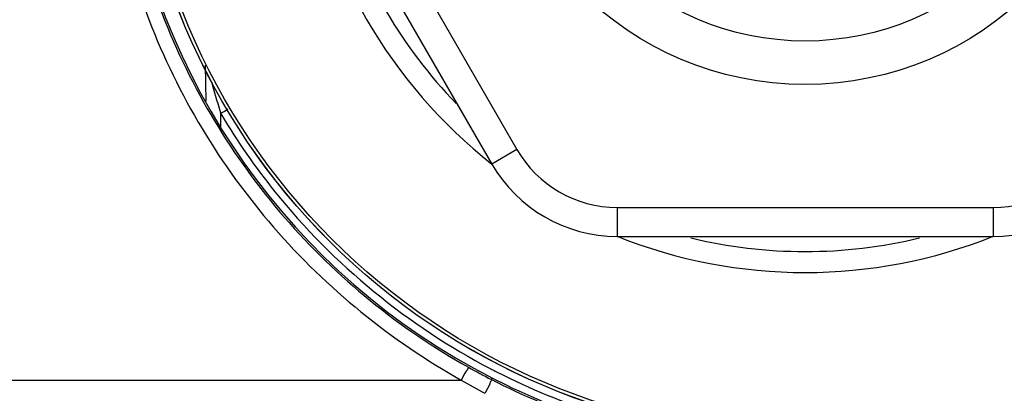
# Model space of a CAD drawing. Header units: millimetres. Extents: x 0 to 4000, y 0 to 3000.
# Tile 151 of 170: x 3119 to 3187, y 1576 to 1602. Entities that reach past the tile are written whole.
import ezdxf

# ---------------------------------------------------------------- set-up
doc = ezdxf.new("R2010")
doc.units = ezdxf.units.MM
doc.header["$LTSCALE"] = 219.99956
doc.layers.get('0').update_dxf_attribs({"linetype": 'CONTINUOUS'})

msp = doc.modelspace()

# ---------------------------------------------------------------- linework, layer by layer
at = {"color": 9, "linetype": 'CONTINUOUS'}
for p, q in [((3140.567, 1615.18), (3153.558, 1592.68)), ((3132.075, 1596.035), (3132.035, 1598.51)), ((3133.085, 1595.166), (3133.147, 1595.08)), ((3133.085, 1595.166), (3133.139, 1595.075)), ((3133.096, 1594.458), (3133.085, 1595.166)), ((3133.1, 1594.194), (3133.085, 1595.166)), ((3133.1, 1594.194), (3133.096, 1594.458)), ((3153.558, 1592.68), (3151.826, 1591.68)), ((3160.486, 1588.68), (3186.467, 1588.68)), ((3160.486, 1588.68), (3160.486, 1586.68)), ((3186.467, 1588.68), (3186.467, 1586.68)), ((3072.79, 1576.744), (3149.712, 1576.744)), ((3151.805, 1576.775), (3151.861, 1576.883))]:
    msp.add_line(p, q, dxfattribs=at)
at = {"color": 7, "linetype": 'CONTINUOUS'}
for p, q in [((3138.835, 1614.18), (3151.826, 1591.68)), ((3160.486, 1586.68), (3186.467, 1586.68))]:
    msp.add_line(p, q, dxfattribs=at)
for radius in [46.471, 46.465, 22, 19]:
    msp.add_circle((3173.476, 1619.18), radius, dxfattribs=at)
at = {"color": 9, "linetype": 'CONTINUOUS'}
msp.add_circle((3173.476, 1619.18), 46.245, dxfattribs=at)
for centre, radius, start, end in [((3173.476, 1619.18), 34.999, 188.22315, 231.79221), ((3173.476, 1619.18), 33.55, 196.75227, 224.0262), ((3203.075, 1616.435), 73.151, 195.13303, 196.72625), ((3202.204, 1616.184), 72.244, 196.734, 196.91387), ((3160.573, 1549.013), 53.718, 120.15705, 120.77718), ((3160.486, 1596.68), 8, 210, 270), ((3186.467, 1596.68), 8, 270, 330), ((3173.476, 1619.18), 34.999, 248.20744, 291.79256), ((3173.476, 1619.18), 33.55, 256.36844, 283.63156), ((3173.176, 1618.622), 46.988, 240.72906, 242.94722), ((3173.403, 1619.064), 46.848, 242.45961, 242.88959), ((3173.434, 1619.124), 46.915, 242.88967, 243.67262), ((3173.605, 1617.665), 47.385, 239.7201, 241.98731), ((3173.452, 1619.24), 47.664, 242.98883, 260.28648), ((3173.522, 1619.312), 47.122, 243.67725, 252.88029)]:
    msp.add_arc(centre, radius, start, end, dxfattribs=at)
at = {"color": 7, "linetype": 'CONTINUOUS'}
for centre, radius, start, end in [((3160.486, 1596.68), 10, 210, 270), ((3186.467, 1596.68), 10, 270, 330), ((3173.476, 1619.18), 47.5, 243.70771, 261.37845)]:
    msp.add_arc(centre, radius, start, end, dxfattribs=at)
msp.add_ellipse((3173.476, 1619.18), major_axis=(0, 47.5), ratio=1, start_param=-4.579779, end_param=-3.614041, dxfattribs=at)
at = {"color": 9, "linetype": 'CONTINUOUS'}
for points, knots in [([(3127.392, 1634.667), (3125.611, 1629.374), (3123.879, 1618.074), (3127.198, 1601.324), (3135.979, 1586.683), (3144.844, 1579.473), (3149.712, 1576.744)], [0, 0, 0, 0, 0.250088, 0.500083, 0.750075, 1, 1, 1, 1]), ([(3128.34, 1634.366), (3126.596, 1629.181), (3124.899, 1618.114), (3128.149, 1601.708), (3136.75, 1587.368), (3145.433, 1580.306), (3150.201, 1577.633)], [0, 0, 0, 0, 0.250087, 0.500082, 0.750075, 1, 1, 1, 1]), ([(3133.139, 1595.075), (3134.246, 1593.224), (3139.148, 1586.161), (3146.041, 1580.498), (3151.742, 1577.525)], [0, 0, 0, 0, 0.251147, 1, 1, 1, 1]), ([(3150.201, 1577.633), (3150.196, 1577.532), (3149.946, 1577.259), (3149.828, 1576.951), (3149.712, 1576.744)], [0, 0, 0, 0, 0.299809, 1, 1, 1, 1]), ([(3151.805, 1576.775), (3151.818, 1576.749), (3151.729, 1576.647), (3151.639, 1576.338), (3151.461, 1576.048), (3151.35, 1575.831)], [0, 0, 0, 0, 0.082563, 0.302174, 1, 1, 1, 1])]:
    msp.add_open_spline(points, degree=3, knots=knots, dxfattribs=at)
at = {"color": 7, "linetype": 'CONTINUOUS'}
msp.add_open_spline([(3151.861, 1576.883), (3152.052, 1576.786), (3152.243, 1576.688), (3152.437, 1576.596)], degree=3, dxfattribs=at)

doc.saveas('drawing.dxf')
